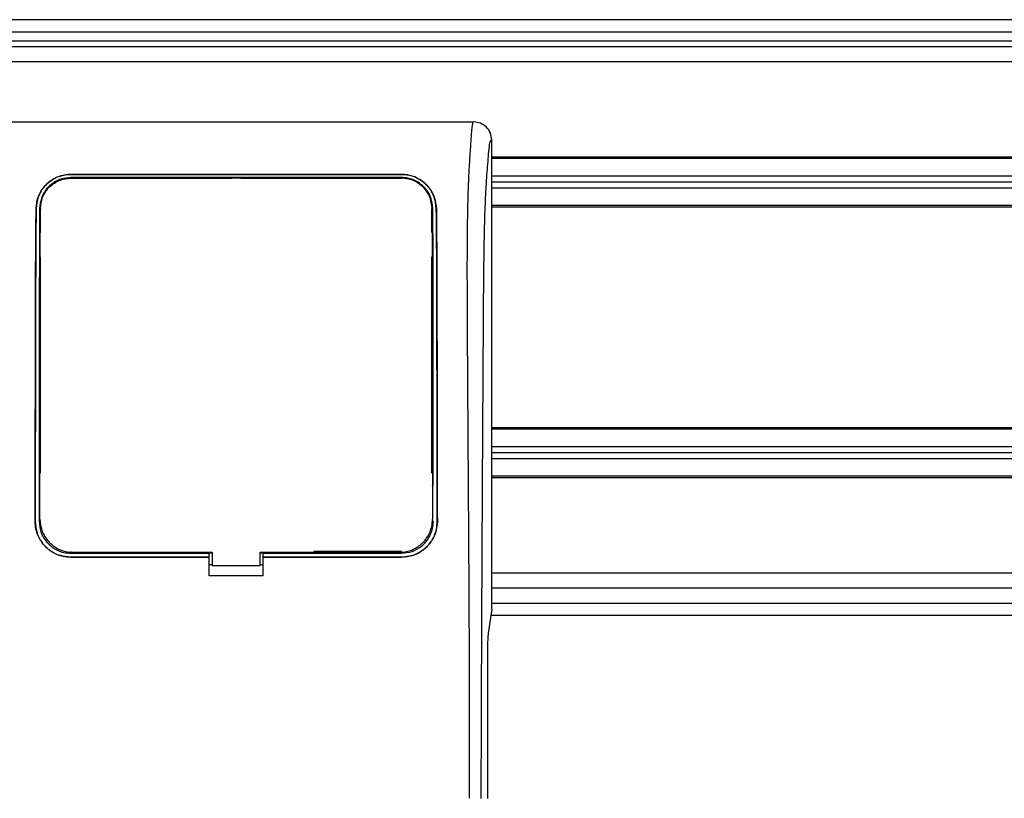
# Model space of a CAD drawing. Header units: millimetres. Extents: x 0 to 420, y 0 to 297.
# Tile 24 of 71: x 77 to 86, y 232 to 239. Entities that reach past the tile are written whole.
import ezdxf

# ---------------------------------------------------------------- set-up
doc = ezdxf.new("R2010")
doc.units = ezdxf.units.MM

msp = doc.modelspace()

# ---------------------------------------------------------------- linework, layer by layer
at = {"color": 7, "linetype": 'Continuous', "lineweight": 25}
for p, q in [((220.64587, 239.27439), (59.35413, 239.27439)), ((61.29273, 239.16361), (139.72306, 239.16361)), ((61.29273, 239.08053), (139.72306, 239.08053)), ((206.52176, 239.02514), (73.47824, 239.02514)), ((206.52176, 238.88667), (73.47824, 238.88667)), ((76.55294, 238.33278), (80.92738, 238.33278)), ((81.09418, 233.8463), (81.09418, 238.16662)), ((137.35842, 238.00876), (81.09418, 238.00876)), ((137.35445, 237.99491), (81.09418, 237.99491)), ((77.21697, 237.85026), (80.26335, 237.85026)), ((77.21697, 237.84968), (77.21697, 237.85026)), ((80.26335, 237.84968), (77.21697, 237.84968)), ((80.26335, 237.84968), (80.26335, 237.85026)), ((94.48636, 237.83428), (81.09418, 237.83428)), ((80.26335, 237.82098), (77.21697, 237.82098)), ((77.21697, 237.82098), (77.21697, 237.81406)), ((77.21697, 237.81406), (78.69862, 237.81406)), ((78.70297, 237.81841), (78.69862, 237.81406)), ((78.70297, 237.81841), (78.70297, 237.81415)), ((78.70297, 237.81841), (78.77735, 237.81841)), ((78.77735, 237.81417), (78.77735, 237.81841)), ((78.7817, 237.81406), (78.77735, 237.81841)), ((78.7817, 237.81406), (80.26335, 237.81406)), ((94.47884, 237.77889), (81.09418, 237.77889)), ((94.48636, 237.72351), (81.09418, 237.72351)), ((137.23086, 237.56288), (81.09418, 237.56288)), ((76.89698, 237.53539), (76.89646, 237.53539)), ((76.93636, 237.53512), (76.93618, 237.52545)), ((80.54222, 237.31369), (80.54222, 237.53518)), ((80.58334, 237.53539), (80.58385, 237.53539)), ((137.22692, 237.54903), (81.09418, 237.54903)), ((76.93581, 237.3405), (76.93562, 237.39995)), ((76.93809, 237.31369), (76.93809, 237.4107)), ((76.93809, 235.09814), (76.93809, 237.09214)), ((80.54222, 235.09814), (80.54222, 237.09214)), ((136.86824, 235.51627), (81.09418, 235.51627)), ((136.86681, 235.50242), (81.09418, 235.50242)), ((94.48636, 235.34179), (81.09418, 235.34179)), ((94.47884, 235.28641), (81.09418, 235.28641)), ((94.48636, 235.23102), (81.09418, 235.23102)), ((136.83355, 235.07039), (81.09418, 235.07039)), ((136.83304, 235.05654), (81.09418, 235.05654)), ((76.93214, 234.96572), (76.93214, 234.96556)), ((80.54816, 234.98486), (80.54816, 234.98772)), ((76.93186, 234.67533), (76.93188, 234.67484)), ((76.93215, 234.6618), (76.93217, 234.66126)), ((80.54844, 234.67484), (80.54846, 234.67534)), ((76.88795, 234.65501), (76.88747, 234.65501)), ((76.92404, 234.65498), (76.93809, 234.65498)), ((80.55628, 234.65498), (80.54222, 234.65498)), ((80.59237, 234.65501), (80.59285, 234.65501)), ((77.21697, 234.3618), (77.21697, 234.3761)), ((77.21697, 234.3618), (78.49091, 234.3618)), ((78.49091, 234.32543), (77.21697, 234.32543)), ((77.21697, 234.32543), (77.21697, 234.32494)), ((77.21697, 234.32494), (78.49091, 234.32494)), ((77.23653, 234.36962), (78.5186, 234.36962)), ((78.49091, 234.36418), (78.5186, 234.36418)), ((78.49091, 234.3618), (78.49091, 234.36418)), ((78.49091, 234.32625), (78.49091, 234.3618)), ((78.49091, 234.32543), (78.49091, 234.32494)), ((78.49091, 234.15283), (78.49091, 234.32494)), ((78.5186, 234.36962), (78.5186, 234.24762)), ((78.96171, 234.24762), (78.96171, 234.36962)), ((78.96171, 234.36418), (78.98941, 234.36418)), ((78.98941, 234.3618), (78.98941, 234.36418)), ((78.98941, 234.32625), (78.98941, 234.3618)), ((78.98941, 234.3618), (80.26335, 234.3618)), ((80.26335, 234.32543), (78.98941, 234.32543)), ((78.98941, 234.32543), (78.98941, 234.32494)), ((78.98941, 234.15283), (78.98941, 234.32494)), ((78.98941, 234.32494), (80.26335, 234.32494)), ((80.26335, 234.3761), (79.45592, 234.3761)), ((80.26335, 234.3618), (80.26335, 234.3761)), ((80.26335, 234.32543), (80.26335, 234.32494)), ((78.5186, 234.25342), (78.49091, 234.25342)), ((78.5186, 234.24762), (78.96171, 234.24762)), ((78.98941, 234.25342), (78.96171, 234.25342)), ((78.98941, 234.15283), (78.49091, 234.15283)), ((136.81999, 234.17863), (81.09418, 234.17863)), ((136.82739, 234.04016), (81.09418, 234.04016)), ((81.09418, 233.8463), (81.062, 233.62512)), ((81.09418, 233.90169), (136.8323, 233.90169)), ((81.08612, 233.79091), (136.841, 233.79091)), ((81.05496, 233.48273), (81.05496, 232.10156))]:
    msp.add_line(p, q, dxfattribs=at)
at = {"color": 7, "linetype": 'Continuous', "lineweight": 25, "flags": 128}
msp.add_lwpolyline([(78.96171, 234.36962), (79.95012, 234.36962), (80.24378, 234.36962)], dxfattribs=at)
at = {"color": 7, "linetype": 'Continuous', "lineweight": 25}
msp.add_ellipse((81.06949, 233.48273), major_axis=(0, 0.16617), ratio=0.0874887, start_param=0.5414816, end_param=1.5707963, dxfattribs=at)
for points, knots in [([(80.92738, 238.33278), (80.92584, 238.33236), (80.92251, 238.33144), (80.9181, 238.3226), (80.91322, 238.30295), (80.90959, 238.27335), (80.90632, 238.23418), (80.90305, 238.18829), (80.89831, 238.1212), (80.89268, 238.04276), (80.88766, 237.96266), (80.88191, 237.85853), (80.87604, 237.72425), (80.87085, 237.54661), (80.86746, 237.33733), (80.86644, 237.17106), (80.86615, 237.05931), (80.86608, 237.01526), (80.86606, 236.96911), (80.86608, 236.9207), (80.86614, 236.86992), (80.86624, 236.8166), (80.86648, 236.72389), (80.867, 236.58415), (80.86803, 236.37294), (80.86952, 236.1117), (80.87151, 235.79142), (80.87312, 235.54587), (80.87416, 235.38976), (80.8745, 235.33896), (80.87488, 235.28329), (80.87528, 235.22261), (80.87573, 235.15675), (80.87621, 235.08555), (80.87672, 235.00883), (80.87749, 234.8919), (80.87853, 234.73239), (80.87976, 234.54018), (80.88114, 234.31604), (80.8825, 234.08076), (80.88391, 233.81366), (80.88548, 233.469), (80.88683, 233.04208), (80.88753, 232.56012), (80.88705, 232.2516), (80.88682, 232.10463)], [0, 0, 0, 0, 0.00965422, 0.02080777, 0.03106144, 0.04695632, 0.05363076, 0.06332171, 0.07944787, 0.09513433, 0.11098812, 0.1264164, 0.15394151, 0.18248268, 0.21412153, 0.25173969, 0.25807756, 0.26470639, 0.27164528, 0.2789144, 0.28653502, 0.29452959, 0.30292173, 0.32825756, 0.35736257, 0.39783448, 0.44561968, 0.50125245, 0.50814496, 0.51574476, 0.52407276, 0.53315127, 0.54300388, 0.5536554, 0.56513175, 0.57745987, 0.6061763, 0.63677252, 0.6637765, 0.70682954, 0.7424198, 0.78369849, 0.86155909, 0.93405144, 1, 1, 1, 1]), ([(81.09418, 238.16662), (81.09166, 238.18843), (81.08663, 238.23204), (81.048, 238.28693), (80.9929, 238.32529), (80.94925, 238.33028), (80.92738, 238.33278)], [0, 0, 0, 0, 0.2499447, 0.4997361, 0.7494229, 1, 1, 1, 1]), ([(80.99717, 232.10156), (80.99756, 232.2509), (80.99836, 232.55463), (80.99993, 233.01769), (81.00178, 233.48889), (81.0038, 233.94253), (81.0059, 234.37297), (81.00751, 234.6807), (81.00863, 234.88708), (81.00921, 234.99342), (81.00981, 235.1018), (81.01043, 235.21222), (81.01107, 235.32469), (81.01172, 235.43747), (81.01241, 235.55664), (81.01318, 235.68832), (81.01408, 235.84035), (81.01509, 236.01272), (81.01619, 236.19748), (81.0174, 236.4024), (81.01878, 236.62284), (81.02054, 236.85793), (81.02285, 237.07996), (81.02613, 237.28336), (81.03079, 237.46725), (81.03766, 237.63943), (81.04574, 237.77963), (81.05389, 237.89661), (81.06142, 237.99161), (81.06802, 238.07339), (81.07445, 238.12585), (81.0794, 238.14759), (81.08354, 238.15834), (81.08692, 238.16375), (81.09049, 238.16659), (81.09293, 238.16661), (81.09418, 238.16662)], [0, 0, 0, 0, 0.06946876, 0.14129082, 0.21546943, 0.28878046, 0.35249328, 0.41592792, 0.43212319, 0.44863682, 0.46546884, 0.48261925, 0.50008806, 0.51787528, 0.53516899, 0.55562395, 0.57924015, 0.60601761, 0.63595633, 0.6653451, 0.70151587, 0.73871879, 0.77505525, 0.80544439, 0.8348007, 0.86386977, 0.89313471, 0.91269266, 0.93347159, 0.95287654, 0.9643483, 0.97519881, 0.98089522, 0.9869973, 0.99335869, 1, 1, 1, 1]), ([(76.89646, 237.53539), (76.90112, 237.57384), (76.91043, 237.65067), (76.97377, 237.74916), (77.0607, 237.81659), (77.14866, 237.84678), (77.19884, 237.84933), (77.21697, 237.85026)], [0, 0, 0, 0, 0.235699, 0.4710252, 0.7142029, 0.8967791, 1, 1, 1, 1]), ([(77.21697, 237.84968), (77.18532, 237.84691), (77.12213, 237.8414), (77.03639, 237.79929), (76.96341, 237.73387), (76.90936, 237.64403), (76.90106, 237.57121), (76.89698, 237.53539)], [0, 0, 0, 0, 0.1793861, 0.358168, 0.5528021, 0.7799891, 1, 1, 1, 1]), ([(80.26335, 237.85026), (80.2952, 237.84747), (80.3588, 237.84189), (80.44507, 237.79929), (80.51823, 237.73316), (80.57178, 237.64309), (80.57989, 237.5707), (80.58385, 237.53539)], [0, 0, 0, 0, 0.1807078, 0.360827, 0.556526, 0.7836648, 1, 1, 1, 1]), ([(80.58334, 237.53539), (80.57865, 237.57388), (80.56929, 237.65081), (80.50572, 237.74927), (80.41867, 237.81646), (80.33088, 237.84628), (80.28121, 237.84878), (80.26335, 237.84968)], [0, 0, 0, 0, 0.2365487, 0.4727119, 0.7174649, 0.8983429, 1, 1, 1, 1]), ([(77.21697, 237.82098), (77.18822, 237.81844), (77.13081, 237.81338), (77.05302, 237.77472), (76.9873, 237.71493), (76.93906, 237.63322), (76.93204, 237.56761), (76.92857, 237.53518)], [0, 0, 0, 0, 0.180351, 0.3601287, 0.5547883, 0.7800179, 1, 1, 1, 1]), ([(76.93636, 237.53512), (76.94014, 237.56862), (76.94772, 237.63583), (77.00225, 237.72313), (77.0781, 237.78365), (77.15572, 237.81116), (77.20049, 237.81361), (77.21697, 237.81451)], [0, 0, 0, 0, 0.2331651, 0.4678451, 0.7099916, 0.8932536, 1, 1, 1, 1]), ([(80.26334, 237.81453), (80.15882, 237.81449), (79.63617, 237.8143), (78.62071, 237.81401), (77.70978, 237.81433), (77.21697, 237.81451)], [0, 0, 0, 0, 0.10293773, 0.51468867, 1, 1, 1, 1]), ([(80.54396, 237.53513), (80.54017, 237.56864), (80.53259, 237.63587), (80.47804, 237.72318), (80.40218, 237.78369), (80.32457, 237.8112), (80.27981, 237.81364), (80.26334, 237.81453)], [0, 0, 0, 0, 0.2332261, 0.4679531, 0.7101047, 0.8933472, 1, 1, 1, 1]), ([(80.55175, 237.53518), (80.54774, 237.57006), (80.53974, 237.63975), (80.48268, 237.72934), (80.40407, 237.79058), (80.32479, 237.81785), (80.27963, 237.82015), (80.26335, 237.82098)], [0, 0, 0, 0, 0.2367389, 0.4731609, 0.7156251, 0.8974721, 1, 1, 1, 1]), ([(76.88747, 234.65501), (76.88823, 235.06321), (76.88952, 235.74833), (76.89101, 236.57246), (76.89248, 237.05749), (76.89416, 237.33407), (76.8957, 237.46832), (76.89646, 237.53539)], [0, 0, 0, 0, 0.42314865, 0.71019334, 0.85405024, 0.92708002, 1, 1, 1, 1]), ([(76.89698, 237.53539), (76.89623, 237.47043), (76.89472, 237.34043), (76.893, 237.06683), (76.89153, 236.58838), (76.89003, 235.75999), (76.88873, 235.072), (76.88795, 234.65501)], [0, 0, 0, 0, 0.0707718, 0.1416492, 0.2869308, 0.5678115, 1, 1, 1, 1]), ([(76.92857, 237.53518), (76.92819, 237.47014), (76.92743, 237.33995), (76.92658, 237.06597), (76.92571, 236.51463), (76.92501, 235.68636), (76.92436, 234.99878), (76.92404, 234.65498)], [0, 0, 0, 0, 0.07087027, 0.14184644, 0.28732675, 0.64364149, 1, 1, 1, 1]), ([(76.93188, 234.67484), (76.93197, 234.77296), (76.93242, 235.29007), (76.93317, 236.02601), (76.93386, 236.77451), (76.93465, 237.15791), (76.93543, 237.37593), (76.93605, 237.48207), (76.93636, 237.53512)], [0, 0, 0, 0, 0.1023987, 0.5396474, 0.7684394, 0.8834143, 0.9417306, 1, 1, 1, 1]), ([(80.54396, 237.53513), (80.54448, 237.43547), (80.54553, 237.23647), (80.54615, 236.92586), (80.54672, 236.51116), (80.54742, 235.76015), (80.54802, 235.11334), (80.54844, 234.67484)], [0, 0, 0, 0, 0.1083285, 0.2163079, 0.3247528, 0.5422186, 1, 1, 1, 1]), ([(80.55598, 234.97515), (80.55562, 235.34929), (80.55504, 235.96399), (80.55438, 236.69973), (80.55359, 237.12087), (80.55278, 237.3606), (80.55209, 237.47701), (80.55175, 237.53518)], [0, 0, 0, 0, 0.4360534, 0.7164165, 0.8571488, 0.9286144, 1, 1, 1, 1]), ([(80.59237, 234.65501), (80.59161, 235.05837), (80.59033, 235.74109), (80.58884, 236.56404), (80.58737, 237.0534), (80.58567, 237.33252), (80.58411, 237.4678), (80.58334, 237.53539)], [0, 0, 0, 0, 0.41807116, 0.70759656, 0.85269501, 0.92640805, 1, 1, 1, 1]), ([(80.58385, 237.53539), (80.58464, 237.46621), (80.58621, 237.32775), (80.58793, 237.0367), (80.58939, 236.52849), (80.59088, 235.70876), (80.59214, 235.03802), (80.59285, 234.65501)], [0, 0, 0, 0, 0.0751699, 0.150462, 0.304718, 0.60298, 1, 1, 1, 1]), ([(76.92998, 237.30525), (76.92995, 237.29671), (76.92973, 237.23781), (76.92952, 237.16969), (76.92937, 237.10997), (76.92935, 237.10126)], [0, 0, 0, 0, 0.1265619, 0.8725281, 1, 1, 1, 1]), ([(76.93516, 237.2893), (76.93374, 237.29153), (76.93064, 237.29641), (76.93021, 237.30214), (76.92998, 237.30525)], [0, 0, 0, 0, 0.4579364, 1, 1, 1, 1]), ([(80.55034, 237.30525), (80.5501, 237.30203), (80.54968, 237.29631), (80.5465, 237.29151), (80.54511, 237.28941)], [0, 0, 0, 0, 0.5629471, 1, 1, 1, 1]), ([(80.55097, 237.10126), (80.55094, 237.10997), (80.5508, 237.16969), (80.55059, 237.23781), (80.55037, 237.29671), (80.55034, 237.30525)], [0, 0, 0, 0, 0.1274719, 0.8734381, 1, 1, 1, 1]), ([(76.92935, 237.10126), (76.92961, 237.10443), (76.93008, 237.11014), (76.93324, 237.11491), (76.93465, 237.11703)], [0, 0, 0, 0, 0.5540824, 1, 1, 1, 1]), ([(80.54566, 237.11725), (80.54719, 237.11483), (80.55027, 237.10993), (80.55073, 237.10417), (80.55097, 237.10126)], [0, 0, 0, 0, 0.49468917, 1, 1, 1, 1]), ([(76.92703, 235.08646), (76.92703, 235.07787), (76.92697, 235.02056), (76.92691, 234.95456), (76.92686, 234.89716), (76.92685, 234.88847)], [0, 0, 0, 0, 0.1302944, 0.8683508, 1, 1, 1, 1]), ([(76.93224, 235.07067), (76.93084, 235.07282), (76.92772, 235.07761), (76.92728, 235.08332), (76.92703, 235.08646)], [0, 0, 0, 0, 0.4502438, 1, 1, 1, 1]), ([(80.55328, 235.08646), (80.55304, 235.08331), (80.55259, 235.07759), (80.54946, 235.07281), (80.54807, 235.07067)], [0, 0, 0, 0, 0.5522823, 1, 1, 1, 1]), ([(76.92685, 234.88847), (76.92711, 234.89162), (76.92756, 234.89732), (76.93068, 234.90207), (76.93207, 234.9042)], [0, 0, 0, 0, 0.5532843, 1, 1, 1, 1]), ([(76.93188, 234.67484), (76.93523, 234.6405), (76.94192, 234.57181), (76.99455, 234.48025), (77.07202, 234.41122), (77.1577, 234.37478), (77.2142, 234.37108), (77.23653, 234.36962)], [0, 0, 0, 0, 0.2151644, 0.4303368, 0.6452826, 0.8597847, 1, 1, 1, 1]), ([(80.24378, 234.36962), (80.27798, 234.37298), (80.34637, 234.3797), (80.43754, 234.43211), (80.50644, 234.50926), (80.5432, 234.59513), (80.54694, 234.65206), (80.54844, 234.67484)], [0, 0, 0, 0, 0.2139939, 0.4279801, 0.6421801, 0.8568088, 1, 1, 1, 1]), ([(80.548, 234.65835), (80.54801, 234.65842), (80.54802, 234.6586), (80.54803, 234.65878), (80.54803, 234.65889)], [0, 0, 0, 0, 0.4098683, 1, 1, 1, 1]), ([(77.21697, 234.32494), (77.17996, 234.32858), (77.10595, 234.33585), (77.00727, 234.39255), (76.93274, 234.47604), (76.89305, 234.5689), (76.88906, 234.63041), (76.88747, 234.65501)], [0, 0, 0, 0, 0.2141189, 0.4282319, 0.6425718, 0.8570972, 1, 1, 1, 1]), ([(76.88795, 234.65501), (76.89153, 234.61798), (76.89869, 234.54393), (76.95534, 234.44519), (77.03881, 234.37062), (77.13141, 234.33107), (77.19265, 234.32703), (77.21697, 234.32543)], [0, 0, 0, 0, 0.2147655, 0.4295374, 0.6440783, 0.8586034, 1, 1, 1, 1]), ([(76.92404, 234.65498), (76.92725, 234.62201), (76.93368, 234.55609), (76.9842, 234.46819), (77.05859, 234.40189), (77.14099, 234.36679), (77.1954, 234.36321), (77.21697, 234.3618)], [0, 0, 0, 0, 0.2148934, 0.4297913, 0.6445612, 0.8590927, 1, 1, 1, 1]), ([(80.26335, 234.32543), (80.3003, 234.32906), (80.37422, 234.33632), (80.47272, 234.39295), (80.54714, 234.47627), (80.58678, 234.56897), (80.59077, 234.63042), (80.59237, 234.65501)], [0, 0, 0, 0, 0.2141477, 0.4282923, 0.6424642, 0.8569099, 1, 1, 1, 1]), ([(80.59285, 234.65501), (80.58927, 234.61793), (80.5821, 234.54377), (80.52537, 234.44485), (80.44173, 234.37018), (80.34899, 234.33059), (80.28769, 234.32655), (80.26335, 234.32494)], [0, 0, 0, 0, 0.214756, 0.4295143, 0.6442271, 0.8587058, 1, 1, 1, 1]), ([(80.26335, 234.3618), (80.29625, 234.36503), (80.36206, 234.37149), (80.44978, 234.42191), (80.51603, 234.49612), (80.55128, 234.57858), (80.55485, 234.63319), (80.55628, 234.65498)], [0, 0, 0, 0, 0.2142689, 0.4285342, 0.6429053, 0.8575037, 1, 1, 1, 1])]:
    msp.add_open_spline(points, degree=3, knots=knots, dxfattribs=at)

doc.saveas('drawing.dxf')
